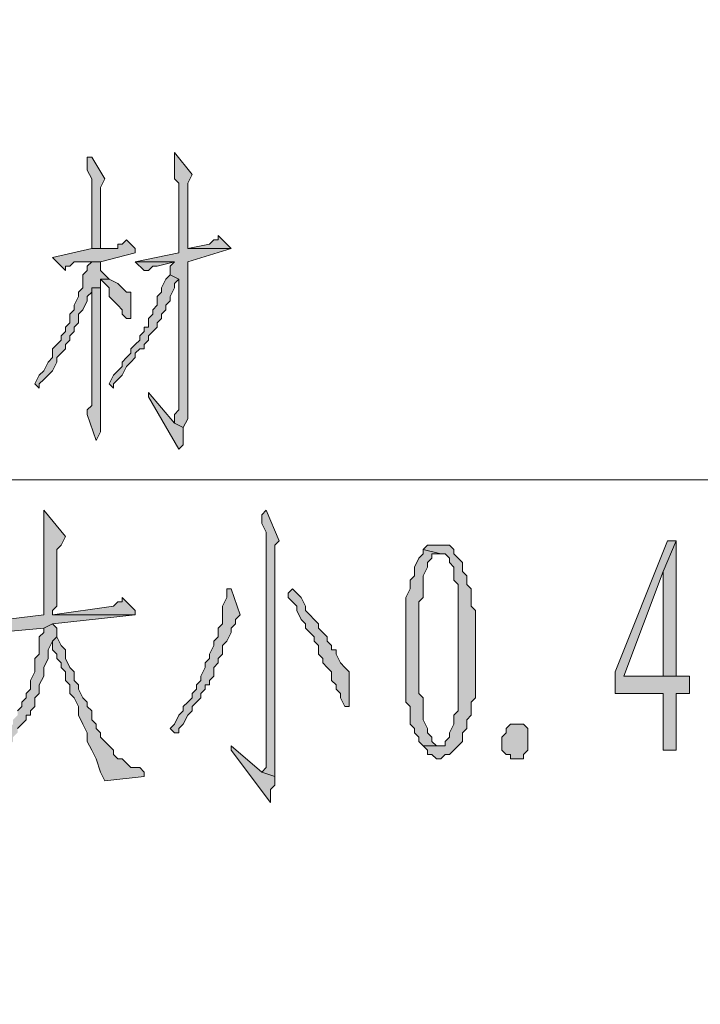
# Model space of a CAD drawing. Extents: x 566443 to 590371, y 3845226 to 3876576.
# Tile 155 of 221: x 586607.44 to 586614.04, y 3853972.18 to 3853981.74. Entities that reach past the tile are written whole.
import ezdxf

# ---------------------------------------------------------------- set-up
doc = ezdxf.new("R2010")
doc.units = 0
doc.layers.add('C00-00-00', color=7, linetype='CONTINUOUS')

msp = doc.modelspace()

# ---------------------------------------------------------------- hatches: boundary and pattern name
at = {"layer": 'C00-00-00'}
h = msp.add_hatch(color=256, dxfattribs=at)
h.dxf.hatch_style = 2
h.paths.add_polyline_path([(586608.9386, 3853980.4453), (586608.9386, 3853980.1913), (586608.9809, 3853980.1489), (586608.9809, 3853979.4716), (586608.5576, 3853979.3869), (586608.9386, 3853979.3869), (586608.8962, 3853979.3446), (586608.8962, 3853979.2599), (586608.9809, 3853979.2176), (586608.9809, 3853977.9476), (586608.9386, 3853977.9053), (586608.9386, 3853977.8206), (586609.0232, 3853977.7783), (586609.0656, 3853977.8629), (586609.0656, 3853978.2863), (586609.0656, 3853978.3709), (586609.0656, 3853979.3869), (586609.4889, 3853979.5139), (586609.0656, 3853979.5139), (586609.0656, 3853979.5563), (586609.0656, 3853980.1489), (586609.1079, 3853980.2336)])
h = msp.add_hatch(color=256, dxfattribs=at)
h.dxf.hatch_style = 2
h.paths.add_polyline_path([(586608.1342, 3853980.4029), (586608.0919, 3853980.4029), (586608.0919, 3853980.3606), (586608.0919, 3853980.2759), (586608.1342, 3853980.1913), (586608.1342, 3853979.5139), (586608.2189, 3853979.5139), (586608.2189, 3853979.7679), (586608.2189, 3853979.8526), (586608.2189, 3853980.1066), (586608.2612, 3853980.1913)])
h = msp.add_hatch(color=256, dxfattribs=at)
h.dxf.hatch_style = 2
h.paths.add_polyline_path([(586608.4729, 3853979.5986), (586608.4306, 3853979.5563), (586608.3882, 3853979.5563), (586608.3882, 3853979.5139), (586608.1342, 3853979.5139), (586607.7532, 3853979.4293), (586607.8802, 3853979.3023), (586607.8802, 3853979.3446), (586607.9226, 3853979.3446), (586607.9649, 3853979.3869), (586608.2189, 3853979.3869), (586608.5576, 3853979.4716), (586608.5576, 3853979.5139)])
h = msp.add_hatch(color=256, dxfattribs=at)
h.dxf.hatch_style = 2
h.paths.add_polyline_path([(586609.3619, 3853979.6409), (586609.3619, 3853979.5986), (586609.3196, 3853979.5986), (586609.2772, 3853979.5563), (586609.0656, 3853979.5139), (586609.4889, 3853979.5139)])
h = msp.add_hatch(color=256, dxfattribs=at)
h.dxf.hatch_style = 2
h.paths.add_polyline_path([(586608.2189, 3853979.3869), (586608.1342, 3853979.3869), (586608.0919, 3853979.3446), (586608.0919, 3853979.3023), (586608.0496, 3853979.2599), (586608.0496, 3853979.1329), (586608.0072, 3853979.0906), (586608.0072, 3853979.0483), (586607.9649, 3853978.9636), (586607.9649, 3853978.9213), (586607.9226, 3853978.8789), (586607.9226, 3853978.7943), (586607.8802, 3853978.7519), (586607.8802, 3853978.7096), (586607.8379, 3853978.6673), (586607.8379, 3853978.6249), (586607.7956, 3853978.5826), (586607.7532, 3853978.5403), (586607.7532, 3853978.4556), (586607.7109, 3853978.4133), (586607.6686, 3853978.3286), (586607.6262, 3853978.2863), (586607.5839, 3853978.2016), (586607.6262, 3853978.1593), (586607.6262, 3853978.2016), (586607.6686, 3853978.2439), (586607.7109, 3853978.2863), (586607.7532, 3853978.3286), (586607.7956, 3853978.4133), (586607.7956, 3853978.4556), (586607.8379, 3853978.4979), (586607.8802, 3853978.5403), (586607.8802, 3853978.5826), (586607.9226, 3853978.6249), (586607.9226, 3853978.6673), (586607.9649, 3853978.7096), (586607.9649, 3853978.7519), (586608.0072, 3853978.7943), (586608.0072, 3853978.8789), (586608.0496, 3853978.9213), (586608.0919, 3853979.0059), (586608.0919, 3853979.0483), (586608.1342, 3853979.0906), (586608.1342, 3853979.1329), (586608.2189, 3853979.1329), (586608.2189, 3853979.2176), (586608.3036, 3853979.2176), (586608.2612, 3853979.2599), (586608.2189, 3853979.3023)])
h = msp.add_hatch(color=256, dxfattribs=at)
h.dxf.hatch_style = 2
h.paths.add_polyline_path([(586608.5576, 3853979.3869), (586608.6422, 3853979.3023), (586608.6846, 3853979.3023), (586608.7269, 3853979.3446), (586608.7692, 3853979.3446), (586608.9386, 3853979.3869)])
h = msp.add_hatch(color=256, dxfattribs=at)
h.dxf.hatch_style = 2
h.paths.add_polyline_path([(586608.3036, 3853979.2176), (586608.2189, 3853979.2176), (586608.2612, 3853979.1753), (586608.3036, 3853979.1329), (586608.3036, 3853979.0483), (586608.3459, 3853979.0059), (586608.3882, 3853978.9636), (586608.4306, 3853978.9213), (586608.4306, 3853978.8789), (586608.4729, 3853978.8366), (586608.5152, 3853978.8366), (586608.5152, 3853978.9213), (586608.5152, 3853979.0906), (586608.4729, 3853979.0906), (586608.4306, 3853979.1329), (586608.3882, 3853979.1753)])
h = msp.add_hatch(color=256, dxfattribs=at)
h.dxf.hatch_style = 2
h.paths.add_polyline_path([(586608.8962, 3853979.2599), (586608.8539, 3853979.2176), (586608.8116, 3853979.1329), (586608.8116, 3853979.0906), (586608.7692, 3853979.0483), (586608.7692, 3853978.9636), (586608.7269, 3853978.9213), (586608.7269, 3853978.8789), (586608.6846, 3853978.8366), (586608.6846, 3853978.7519), (586608.6422, 3853978.7519), (586608.6422, 3853978.7096), (586608.5999, 3853978.6673), (586608.5999, 3853978.6249), (586608.5576, 3853978.5826), (586608.5152, 3853978.5403), (586608.5152, 3853978.4979), (586608.4729, 3853978.4556), (586608.4306, 3853978.4133), (586608.4306, 3853978.3709), (586608.3882, 3853978.3286), (586608.3459, 3853978.2863), (586608.3036, 3853978.2016), (586608.3459, 3853978.1593), (586608.3459, 3853978.2016), (586608.3882, 3853978.2439), (586608.4306, 3853978.2863), (586608.4729, 3853978.3709), (586608.5152, 3853978.4133), (586608.5576, 3853978.4556), (586608.5576, 3853978.4979), (586608.5999, 3853978.5403), (586608.6422, 3853978.5403), (586608.6422, 3853978.5826), (586608.6846, 3853978.6249), (586608.6846, 3853978.6673), (586608.7269, 3853978.7096), (586608.7692, 3853978.7519), (586608.7692, 3853978.7943), (586608.8116, 3853978.8366), (586608.8116, 3853978.8789), (586608.8539, 3853978.9213), (586608.8539, 3853978.9636), (586608.8962, 3853979.0059), (586608.8962, 3853979.0483), (586608.9386, 3853979.1329), (586608.9386, 3853979.1753), (586608.9809, 3853979.2176)])
h = msp.add_hatch(color=256, dxfattribs=at)
h.dxf.hatch_style = 2
h.paths.add_polyline_path([(586608.2189, 3853979.1329), (586608.1342, 3853979.1329), (586608.1342, 3853979.0483), (586608.1342, 3853977.9899), (586608.0919, 3853977.9476), (586608.0919, 3853977.9053), (586608.1766, 3853977.6513), (586608.2189, 3853977.7359)])
h = msp.add_hatch(color=256, dxfattribs=at)
h.dxf.hatch_style = 2
h.paths.add_polyline_path([(586608.6846, 3853978.1169), (586608.6846, 3853978.0746), (586608.9809, 3853977.5666), (586609.0232, 3853977.6089), (586609.0232, 3853977.7783), (586608.9386, 3853977.8206)])
h = msp.add_hatch(color=256, dxfattribs=at)
h.dxf.hatch_style = 2
h.paths.add_polyline_path([(586607.6686, 3853976.9739), (586607.6686, 3853975.9579), (586606.9489, 3853975.8733), (586607.0759, 3853975.7463), (586607.1182, 3853975.7463), (586607.1606, 3853975.7886), (586607.2029, 3853975.7886), (586607.6686, 3853975.8309), (586607.7532, 3853975.8733), (586608.5576, 3853975.9579), (586607.7532, 3853975.9579), (586607.7532, 3853976.0003), (586607.7956, 3853976.0426), (586607.7956, 3853976.5929), (586607.8379, 3853976.6353), (586607.8802, 3853976.7199)])
h = msp.add_hatch(color=256, dxfattribs=at)
h.dxf.hatch_style = 2
h.paths.add_polyline_path([(586609.8276, 3853976.9739), (586609.7852, 3853976.9316), (586609.7852, 3853976.8469), (586609.8276, 3853976.7623), (586609.8276, 3853974.4763), (586609.7852, 3853974.4339), (586609.9122, 3853974.3916), (586609.9122, 3853975.1113), (586609.9122, 3853975.1959), (586609.9122, 3853976.6353), (586609.9546, 3853976.6776)])
h = msp.add_hatch(color=256, dxfattribs=at)
h.dxf.hatch_style = 2
h.paths.add_polyline_path([(586611.5209, 3853976.6353), (586611.3939, 3853976.6353), (586611.3516, 3853976.5929), (586611.5209, 3853976.5506), (586611.5632, 3853976.5506), (586611.6056, 3853976.5083), (586611.6056, 3853976.4659), (586611.6479, 3853976.4236), (586611.6479, 3853976.2966), (586611.6902, 3853976.2543), (586611.6902, 3853975.6193), (586611.6902, 3853975.0266), (586611.6479, 3853974.9843), (586611.6479, 3853974.8996), (586611.6056, 3853974.8149), (586611.6056, 3853974.7726), (586611.5632, 3853974.7303), (586611.5632, 3853974.6879), (586611.5209, 3853974.6879), (586611.3516, 3853974.6879), (586611.3939, 3853974.6456), (586611.3939, 3853974.6033), (586611.4362, 3853974.6033), (586611.4786, 3853974.5609), (586611.5209, 3853974.5609), (586611.5632, 3853974.6033), (586611.6056, 3853974.6033), (586611.6479, 3853974.6456), (586611.6902, 3853974.6879), (586611.7326, 3853974.7303), (586611.7326, 3853974.8149), (586611.7749, 3853974.8573), (586611.7749, 3853974.9419), (586611.8172, 3853974.9843), (586611.8172, 3853975.1113), (586611.8596, 3853975.1536), (586611.8596, 3853976.0003), (586611.8172, 3853976.0426), (586611.8172, 3853976.2119), (586611.7749, 3853976.2543), (586611.7749, 3853976.3389), (586611.7326, 3853976.3813), (586611.7326, 3853976.4659), (586611.6902, 3853976.5083), (586611.6479, 3853976.5506), (586611.6479, 3853976.5929), (586611.6056, 3853976.6353)])
h = msp.add_hatch(color=256, dxfattribs=at)
h.dxf.hatch_style = 2
h.paths.add_polyline_path([(586613.8069, 3853976.6776), (586613.7222, 3853976.6776), (586613.2142, 3853975.4076), (586613.2142, 3853975.1959), (586613.6799, 3853975.1959), (586613.6799, 3853974.6456), (586613.8069, 3853974.6456), (586613.8069, 3853975.1959), (586613.9339, 3853975.1959), (586613.9339, 3853975.3653), (586613.8069, 3853975.3653), (586613.2989, 3853975.3653), (586613.6799, 3853976.3813)])
h = msp.add_hatch(color=256, dxfattribs=at)
h.dxf.hatch_style = 2
h.paths.add_polyline_path([(586613.8069, 3853976.6776), (586613.6799, 3853976.3813), (586613.6799, 3853975.3653), (586613.2989, 3853975.3653), (586613.8069, 3853975.3653)])
h = msp.add_hatch(color=256, dxfattribs=at)
h.dxf.hatch_style = 2
h.paths.add_polyline_path([(586611.3516, 3853976.5929), (586611.3516, 3853976.5506), (586611.3092, 3853976.5083), (586611.2669, 3853976.4236), (586611.2669, 3853976.3389), (586611.2246, 3853976.2966), (586611.2246, 3853976.2119), (586611.1822, 3853976.1273), (586611.1822, 3853975.1113), (586611.2246, 3853975.0689), (586611.2246, 3853974.8996), (586611.2669, 3853974.8573), (586611.2669, 3853974.8149), (586611.3092, 3853974.7726), (586611.3092, 3853974.7303), (586611.3516, 3853974.6879), (586611.5209, 3853974.6879), (586611.4786, 3853974.6879), (586611.4362, 3853974.7303), (586611.4362, 3853974.7726), (586611.3939, 3853974.8149), (586611.3939, 3853974.8573), (586611.3516, 3853974.9419), (586611.3516, 3853975.1536), (586611.3092, 3853975.1959), (586611.3092, 3853976.0849), (586611.3516, 3853976.1273), (586611.3516, 3853976.3389), (586611.3939, 3853976.4236), (586611.3939, 3853976.4659), (586611.4362, 3853976.5083), (586611.4362, 3853976.5506), (586611.4786, 3853976.5506), (586611.5209, 3853976.5506)])
h = msp.add_hatch(color=256, dxfattribs=at)
h.dxf.hatch_style = 2
h.paths.add_polyline_path([(586609.4466, 3853976.2119), (586609.4466, 3853976.1273), (586609.4042, 3853976.0426), (586609.4042, 3853975.8733), (586609.3619, 3853975.8309), (586609.3619, 3853975.7463), (586609.3196, 3853975.7039), (586609.3196, 3853975.6616), (586609.2772, 3853975.5769), (586609.2772, 3853975.5346), (586609.2349, 3853975.4923), (586609.2349, 3853975.4499), (586609.1926, 3853975.3653), (586609.1926, 3853975.3229), (586609.1502, 3853975.2806), (586609.1502, 3853975.2383), (586609.1079, 3853975.1959), (586609.1079, 3853975.1536), (586609.0656, 3853975.1113), (586609.0232, 3853975.0689), (586609.0232, 3853975.0266), (586608.9809, 3853974.9843), (586608.9386, 3853974.8996), (586608.8962, 3853974.8573), (586608.9386, 3853974.8149), (586608.9809, 3853974.8149), (586608.9809, 3853974.8573), (586609.0232, 3853974.8996), (586609.0656, 3853974.9843), (586609.1079, 3853975.0266), (586609.1079, 3853975.0689), (586609.1502, 3853975.1113), (586609.1926, 3853975.1536), (586609.1926, 3853975.1959), (586609.2349, 3853975.2383), (586609.2349, 3853975.2806), (586609.2772, 3853975.2806), (586609.2772, 3853975.3229), (586609.3196, 3853975.3653), (586609.3196, 3853975.4499), (586609.3619, 3853975.4923), (586609.3619, 3853975.5346), (586609.4042, 3853975.5769), (586609.4042, 3853975.6616), (586609.4466, 3853975.7039), (586609.4889, 3853975.7886), (586609.4889, 3853975.8309), (586609.5312, 3853975.8733), (586609.5312, 3853975.9156), (586609.5736, 3853975.9579), (586609.4889, 3853976.2119)])
h = msp.add_hatch(color=256, dxfattribs=at)
h.dxf.hatch_style = 2
h.paths.add_polyline_path([(586610.0816, 3853976.2119), (586610.0392, 3853976.1696), (586610.0392, 3853976.1273), (586610.0816, 3853976.0849), (586610.1239, 3853976.0426), (586610.1239, 3853976.0003), (586610.1662, 3853975.9156), (586610.2086, 3853975.8733), (586610.2086, 3853975.8309), (586610.2509, 3853975.7886), (586610.2932, 3853975.7463), (586610.2932, 3853975.7039), (586610.3356, 3853975.6616), (586610.3356, 3853975.5769), (586610.3779, 3853975.5346), (586610.3779, 3853975.4923), (586610.4202, 3853975.4499), (586610.4626, 3853975.4076), (586610.4626, 3853975.3229), (586610.5049, 3853975.2806), (586610.5049, 3853975.2383), (586610.5472, 3853975.1959), (586610.5472, 3853975.1536), (586610.5896, 3853975.0689), (586610.6319, 3853975.0689), (586610.6319, 3853975.1959), (586610.6319, 3853975.4076), (586610.5896, 3853975.4499), (586610.5472, 3853975.4923), (586610.5049, 3853975.5769), (586610.5049, 3853975.6193), (586610.4626, 3853975.6193), (586610.4626, 3853975.6616), (586610.4202, 3853975.7039), (586610.4202, 3853975.7463), (586610.3779, 3853975.7886), (586610.3356, 3853975.8309), (586610.3356, 3853975.8733), (586610.2932, 3853975.9156), (586610.2509, 3853975.9579), (586610.2086, 3853976.0003), (586610.2086, 3853976.0426), (586610.1662, 3853976.1273), (586610.1239, 3853976.1696)])
h = msp.add_hatch(color=256, dxfattribs=at)
h.dxf.hatch_style = 2
h.paths.add_polyline_path([(586608.4306, 3853976.1273), (586608.4306, 3853976.0849), (586608.3882, 3853976.0849), (586608.3459, 3853976.0426), (586607.7532, 3853975.9579), (586608.5576, 3853975.9579), (586608.5576, 3853976.0003)])
h = msp.add_hatch(color=256, dxfattribs=at)
h.dxf.hatch_style = 2
h.paths.add_polyline_path([(586607.7532, 3853975.8733), (586607.6686, 3853975.8309), (586607.6686, 3853975.7886), (586607.6262, 3853975.7463), (586607.6262, 3853975.5769), (586607.5839, 3853975.5346), (586607.5839, 3853975.4076), (586607.5416, 3853975.3229), (586607.5416, 3853975.2383), (586607.4992, 3853975.1959), (586607.4992, 3853975.1536), (586607.4569, 3853975.1113), (586607.4569, 3853975.0689), (586607.4146, 3853975.0266), (586607.4146, 3853974.9843), (586607.3722, 3853974.9419), (586607.3722, 3853974.8996), (586607.3299, 3853974.8573), (586607.2876, 3853974.8149), (586607.2876, 3853974.7726), (586607.2452, 3853974.7303), (586607.2029, 3853974.6879), (586607.1606, 3853974.6456), (586607.1606, 3853974.6033), (586607.1182, 3853974.5609), (586607.0759, 3853974.5186), (586607.0336, 3853974.4763), (586606.9912, 3853974.4339), (586606.9489, 3853974.3916), (586606.9066, 3853974.3493), (586606.8642, 3853974.2646), (586606.9066, 3853974.2223), (586606.9489, 3853974.2646), (586606.9912, 3853974.3069), (586607.0336, 3853974.3493), (586607.0759, 3853974.3916), (586607.1182, 3853974.4339), (586607.1606, 3853974.4763), (586607.2029, 3853974.5186), (586607.2029, 3853974.5609), (586607.2452, 3853974.6033), (586607.2876, 3853974.6456), (586607.3299, 3853974.6879), (586607.3722, 3853974.7303), (586607.3722, 3853974.7726), (586607.4146, 3853974.8149), (586607.4146, 3853974.8573), (586607.4569, 3853974.8996), (586607.4992, 3853974.9419), (586607.4992, 3853974.9843), (586607.5416, 3853974.9843), (586607.5416, 3853975.0266), (586607.5839, 3853975.0689), (586607.5839, 3853975.1536), (586607.6262, 3853975.1959), (586607.6262, 3853975.2806), (586607.6686, 3853975.3653), (586607.6686, 3853975.4499), (586607.7109, 3853975.5346), (586607.7109, 3853975.6193), (586607.7532, 3853975.7039), (586607.7956, 3853975.7463), (586607.7956, 3853975.8309)])
h = msp.add_hatch(color=256, dxfattribs=at)
h.dxf.hatch_style = 2
h.paths.add_polyline_path([(586607.7956, 3853975.7463), (586607.7532, 3853975.7039), (586607.7532, 3853975.6193), (586607.7956, 3853975.5769), (586607.7956, 3853975.5346), (586607.8379, 3853975.4923), (586607.8379, 3853975.4499), (586607.8802, 3853975.4076), (586607.8802, 3853975.3229), (586607.9226, 3853975.2806), (586607.9226, 3853975.1959), (586607.9649, 3853975.1536), (586608.0072, 3853975.0689), (586608.0072, 3853974.9843), (586608.0496, 3853974.8996), (586608.0919, 3853974.8149), (586608.0919, 3853974.7303), (586608.1342, 3853974.6456), (586608.1766, 3853974.5609), (586608.2189, 3853974.4339), (586608.2612, 3853974.3493), (586608.6422, 3853974.3916), (586608.6422, 3853974.4339), (586608.5999, 3853974.4763), (586608.5152, 3853974.4763), (586608.4729, 3853974.5186), (586608.4306, 3853974.5609), (586608.3882, 3853974.5609), (586608.3459, 3853974.6033), (586608.3459, 3853974.6456), (586608.3036, 3853974.6879), (586608.2612, 3853974.7303), (586608.2189, 3853974.7726), (586608.2189, 3853974.8149), (586608.1766, 3853974.8573), (586608.1766, 3853974.8996), (586608.1342, 3853974.9419), (586608.1342, 3853975.0266), (586608.0919, 3853975.0689), (586608.0919, 3853975.1113), (586608.0496, 3853975.1536), (586608.0072, 3853975.2383), (586608.0072, 3853975.2806), (586607.9649, 3853975.3229), (586607.9649, 3853975.4076), (586607.9226, 3853975.4499), (586607.8802, 3853975.5346), (586607.8802, 3853975.6193), (586607.8379, 3853975.6616)])
h = msp.add_hatch(color=256, dxfattribs=at)
h.dxf.hatch_style = 2
h.paths.add_polyline_path([(586612.3252, 3853974.5609), (586612.1982, 3853974.5609), (586612.1982, 3853974.6033), (586612.1559, 3853974.6033), (586612.1136, 3853974.6456), (586612.1136, 3853974.7726), (586612.1559, 3853974.8149), (586612.1559, 3853974.8573), (586612.1982, 3853974.8996), (586612.3252, 3853974.8996), (586612.3676, 3853974.8573), (586612.3676, 3853974.6456), (586612.3252, 3853974.6033)])
h = msp.add_hatch(color=256, dxfattribs=at)
h.dxf.hatch_style = 2
h.paths.add_polyline_path([(586609.4889, 3853974.6879), (586609.4889, 3853974.6456), (586609.8699, 3853974.1376), (586609.8699, 3853974.2646), (586609.9122, 3853974.3069), (586609.9122, 3853974.3916), (586609.7852, 3853974.4339)])

# ---------------------------------------------------------------- linework, layer by layer
at = {"layer": 'C00-00-00', "lineweight": 0}
for points in [[(586608.9386, 3853980.4453), (586608.9386, 3853980.1913), (586608.9809, 3853980.1489), (586608.9809, 3853979.4716), (586608.5576, 3853979.3869), (586608.9386, 3853979.3869), (586608.8962, 3853979.3446), (586608.8962, 3853979.2599), (586608.9809, 3853979.2176), (586608.9809, 3853977.9476), (586608.9386, 3853977.9053), (586608.9386, 3853977.8206), (586609.0232, 3853977.7783), (586609.0656, 3853977.8629), (586609.0656, 3853978.2863), (586609.0656, 3853978.3709), (586609.0656, 3853979.3869), (586609.4889, 3853979.5139), (586609.0656, 3853979.5139), (586609.0656, 3853979.5563), (586609.0656, 3853980.1489), (586609.1079, 3853980.2336)], [(586608.1342, 3853980.4029), (586608.0919, 3853980.4029), (586608.0919, 3853980.3606), (586608.0919, 3853980.2759), (586608.1342, 3853980.1913), (586608.1342, 3853979.5139), (586608.2189, 3853979.5139), (586608.2189, 3853979.7679), (586608.2189, 3853979.8526), (586608.2189, 3853980.1066), (586608.2612, 3853980.1913)], [(586608.4729, 3853979.5986), (586608.4306, 3853979.5563), (586608.3882, 3853979.5563), (586608.3882, 3853979.5139), (586608.1342, 3853979.5139), (586607.7532, 3853979.4293), (586607.8802, 3853979.3023), (586607.8802, 3853979.3446), (586607.9226, 3853979.3446), (586607.9649, 3853979.3869), (586608.2189, 3853979.3869), (586608.5576, 3853979.4716), (586608.5576, 3853979.5139)], [(586609.3619, 3853979.6409), (586609.3619, 3853979.5986), (586609.3196, 3853979.5986), (586609.2772, 3853979.5563), (586609.0656, 3853979.5139), (586609.4889, 3853979.5139)], [(586608.2189, 3853979.3869), (586608.1342, 3853979.3869), (586608.0919, 3853979.3446), (586608.0919, 3853979.3023), (586608.0496, 3853979.2599), (586608.0496, 3853979.1329), (586608.0072, 3853979.0906), (586608.0072, 3853979.0483), (586607.9649, 3853978.9636), (586607.9649, 3853978.9213), (586607.9226, 3853978.8789), (586607.9226, 3853978.7943), (586607.8802, 3853978.7519), (586607.8802, 3853978.7096), (586607.8379, 3853978.6673), (586607.8379, 3853978.6249), (586607.7956, 3853978.5826), (586607.7532, 3853978.5403), (586607.7532, 3853978.4556), (586607.7109, 3853978.4133), (586607.6686, 3853978.3286), (586607.6262, 3853978.2863), (586607.5839, 3853978.2016), (586607.6262, 3853978.1593), (586607.6262, 3853978.2016), (586607.6686, 3853978.2439), (586607.7109, 3853978.2863), (586607.7532, 3853978.3286), (586607.7956, 3853978.4133), (586607.7956, 3853978.4556), (586607.8379, 3853978.4979), (586607.8802, 3853978.5403), (586607.8802, 3853978.5826), (586607.9226, 3853978.6249), (586607.9226, 3853978.6673), (586607.9649, 3853978.7096), (586607.9649, 3853978.7519), (586608.0072, 3853978.7943), (586608.0072, 3853978.8789), (586608.0496, 3853978.9213), (586608.0919, 3853979.0059), (586608.0919, 3853979.0483), (586608.1342, 3853979.0906), (586608.1342, 3853979.1329), (586608.2189, 3853979.1329), (586608.2189, 3853979.2176), (586608.3036, 3853979.2176), (586608.2612, 3853979.2599), (586608.2189, 3853979.3023)], [(586608.5576, 3853979.3869), (586608.6422, 3853979.3023), (586608.6846, 3853979.3023), (586608.7269, 3853979.3446), (586608.7692, 3853979.3446), (586608.9386, 3853979.3869)], [(586608.3036, 3853979.2176), (586608.2189, 3853979.2176), (586608.2612, 3853979.1753), (586608.3036, 3853979.1329), (586608.3036, 3853979.0483), (586608.3459, 3853979.0059), (586608.3882, 3853978.9636), (586608.4306, 3853978.9213), (586608.4306, 3853978.8789), (586608.4729, 3853978.8366), (586608.5152, 3853978.8366), (586608.5152, 3853978.9213), (586608.5152, 3853979.0906), (586608.4729, 3853979.0906), (586608.4306, 3853979.1329), (586608.3882, 3853979.1753)], [(586608.8962, 3853979.2599), (586608.8539, 3853979.2176), (586608.8116, 3853979.1329), (586608.8116, 3853979.0906), (586608.7692, 3853979.0483), (586608.7692, 3853978.9636), (586608.7269, 3853978.9213), (586608.7269, 3853978.8789), (586608.6846, 3853978.8366), (586608.6846, 3853978.7519), (586608.6422, 3853978.7519), (586608.6422, 3853978.7096), (586608.5999, 3853978.6673), (586608.5999, 3853978.6249), (586608.5576, 3853978.5826), (586608.5152, 3853978.5403), (586608.5152, 3853978.4979), (586608.4729, 3853978.4556), (586608.4306, 3853978.4133), (586608.4306, 3853978.3709), (586608.3882, 3853978.3286), (586608.3459, 3853978.2863), (586608.3036, 3853978.2016), (586608.3459, 3853978.1593), (586608.3459, 3853978.2016), (586608.3882, 3853978.2439), (586608.4306, 3853978.2863), (586608.4729, 3853978.3709), (586608.5152, 3853978.4133), (586608.5576, 3853978.4556), (586608.5576, 3853978.4979), (586608.5999, 3853978.5403), (586608.6422, 3853978.5403), (586608.6422, 3853978.5826), (586608.6846, 3853978.6249), (586608.6846, 3853978.6673), (586608.7269, 3853978.7096), (586608.7692, 3853978.7519), (586608.7692, 3853978.7943), (586608.8116, 3853978.8366), (586608.8116, 3853978.8789), (586608.8539, 3853978.9213), (586608.8539, 3853978.9636), (586608.8962, 3853979.0059), (586608.8962, 3853979.0483), (586608.9386, 3853979.1329), (586608.9386, 3853979.1753), (586608.9809, 3853979.2176)], [(586608.2189, 3853979.1329), (586608.1342, 3853979.1329), (586608.1342, 3853979.0483), (586608.1342, 3853977.9899), (586608.0919, 3853977.9476), (586608.0919, 3853977.9053), (586608.1766, 3853977.6513), (586608.2189, 3853977.7359)], [(586608.6846, 3853978.1169), (586608.6846, 3853978.0746), (586608.9809, 3853977.5666), (586609.0232, 3853977.6089), (586609.0232, 3853977.7783), (586608.9386, 3853977.8206)], [(586607.6686, 3853976.9739), (586607.6686, 3853975.9579), (586606.9489, 3853975.8733), (586607.0759, 3853975.7463), (586607.1182, 3853975.7463), (586607.1606, 3853975.7886), (586607.2029, 3853975.7886), (586607.6686, 3853975.8309), (586607.7532, 3853975.8733), (586608.5576, 3853975.9579), (586607.7532, 3853975.9579), (586607.7532, 3853976.0003), (586607.7956, 3853976.0426), (586607.7956, 3853976.5929), (586607.8379, 3853976.6353), (586607.8802, 3853976.7199)], [(586609.8276, 3853976.9739), (586609.7852, 3853976.9316), (586609.7852, 3853976.8469), (586609.8276, 3853976.7623), (586609.8276, 3853974.4763), (586609.7852, 3853974.4339), (586609.9122, 3853974.3916), (586609.9122, 3853975.1113), (586609.9122, 3853975.1959), (586609.9122, 3853976.6353), (586609.9546, 3853976.6776)], [(586611.5209, 3853976.6353), (586611.3939, 3853976.6353), (586611.3516, 3853976.5929), (586611.5209, 3853976.5506), (586611.5632, 3853976.5506), (586611.6056, 3853976.5083), (586611.6056, 3853976.4659), (586611.6479, 3853976.4236), (586611.6479, 3853976.2966), (586611.6902, 3853976.2543), (586611.6902, 3853975.6193), (586611.6902, 3853975.0266), (586611.6479, 3853974.9843), (586611.6479, 3853974.8996), (586611.6056, 3853974.8149), (586611.6056, 3853974.7726), (586611.5632, 3853974.7303), (586611.5632, 3853974.6879), (586611.5209, 3853974.6879), (586611.3516, 3853974.6879), (586611.3939, 3853974.6456), (586611.3939, 3853974.6033), (586611.4362, 3853974.6033), (586611.4786, 3853974.5609), (586611.5209, 3853974.5609), (586611.5632, 3853974.6033), (586611.6056, 3853974.6033), (586611.6479, 3853974.6456), (586611.6902, 3853974.6879), (586611.7326, 3853974.7303), (586611.7326, 3853974.8149), (586611.7749, 3853974.8573), (586611.7749, 3853974.9419), (586611.8172, 3853974.9843), (586611.8172, 3853975.1113), (586611.8596, 3853975.1536), (586611.8596, 3853976.0003), (586611.8172, 3853976.0426), (586611.8172, 3853976.2119), (586611.7749, 3853976.2543), (586611.7749, 3853976.3389), (586611.7326, 3853976.3813), (586611.7326, 3853976.4659), (586611.6902, 3853976.5083), (586611.6479, 3853976.5506), (586611.6479, 3853976.5929), (586611.6056, 3853976.6353)], [(586613.8069, 3853976.6776), (586613.7222, 3853976.6776), (586613.2142, 3853975.4076), (586613.2142, 3853975.1959), (586613.6799, 3853975.1959), (586613.6799, 3853974.6456), (586613.8069, 3853974.6456), (586613.8069, 3853975.1959), (586613.9339, 3853975.1959), (586613.9339, 3853975.3653), (586613.8069, 3853975.3653), (586613.2989, 3853975.3653), (586613.6799, 3853976.3813)], [(586613.8069, 3853976.6776), (586613.6799, 3853976.3813), (586613.6799, 3853975.3653), (586613.2989, 3853975.3653), (586613.8069, 3853975.3653)], [(586611.3516, 3853976.5929), (586611.3516, 3853976.5506), (586611.3092, 3853976.5083), (586611.2669, 3853976.4236), (586611.2669, 3853976.3389), (586611.2246, 3853976.2966), (586611.2246, 3853976.2119), (586611.1822, 3853976.1273), (586611.1822, 3853975.1113), (586611.2246, 3853975.0689), (586611.2246, 3853974.8996), (586611.2669, 3853974.8573), (586611.2669, 3853974.8149), (586611.3092, 3853974.7726), (586611.3092, 3853974.7303), (586611.3516, 3853974.6879), (586611.5209, 3853974.6879), (586611.4786, 3853974.6879), (586611.4362, 3853974.7303), (586611.4362, 3853974.7726), (586611.3939, 3853974.8149), (586611.3939, 3853974.8573), (586611.3516, 3853974.9419), (586611.3516, 3853975.1536), (586611.3092, 3853975.1959), (586611.3092, 3853976.0849), (586611.3516, 3853976.1273), (586611.3516, 3853976.3389), (586611.3939, 3853976.4236), (586611.3939, 3853976.4659), (586611.4362, 3853976.5083), (586611.4362, 3853976.5506), (586611.4786, 3853976.5506), (586611.5209, 3853976.5506)], [(586609.4466, 3853976.2119), (586609.4466, 3853976.1273), (586609.4042, 3853976.0426), (586609.4042, 3853975.8733), (586609.3619, 3853975.8309), (586609.3619, 3853975.7463), (586609.3196, 3853975.7039), (586609.3196, 3853975.6616), (586609.2772, 3853975.5769), (586609.2772, 3853975.5346), (586609.2349, 3853975.4923), (586609.2349, 3853975.4499), (586609.1926, 3853975.3653), (586609.1926, 3853975.3229), (586609.1502, 3853975.2806), (586609.1502, 3853975.2383), (586609.1079, 3853975.1959), (586609.1079, 3853975.1536), (586609.0656, 3853975.1113), (586609.0232, 3853975.0689), (586609.0232, 3853975.0266), (586608.9809, 3853974.9843), (586608.9386, 3853974.8996), (586608.8962, 3853974.8573), (586608.9386, 3853974.8149), (586608.9809, 3853974.8149), (586608.9809, 3853974.8573), (586609.0232, 3853974.8996), (586609.0656, 3853974.9843), (586609.1079, 3853975.0266), (586609.1079, 3853975.0689), (586609.1502, 3853975.1113), (586609.1926, 3853975.1536), (586609.1926, 3853975.1959), (586609.2349, 3853975.2383), (586609.2349, 3853975.2806), (586609.2772, 3853975.2806), (586609.2772, 3853975.3229), (586609.3196, 3853975.3653), (586609.3196, 3853975.4499), (586609.3619, 3853975.4923), (586609.3619, 3853975.5346), (586609.4042, 3853975.5769), (586609.4042, 3853975.6616), (586609.4466, 3853975.7039), (586609.4889, 3853975.7886), (586609.4889, 3853975.8309), (586609.5312, 3853975.8733), (586609.5312, 3853975.9156), (586609.5736, 3853975.9579), (586609.4889, 3853976.2119)], [(586610.0816, 3853976.2119), (586610.0392, 3853976.1696), (586610.0392, 3853976.1273), (586610.0816, 3853976.0849), (586610.1239, 3853976.0426), (586610.1239, 3853976.0003), (586610.1662, 3853975.9156), (586610.2086, 3853975.8733), (586610.2086, 3853975.8309), (586610.2509, 3853975.7886), (586610.2932, 3853975.7463), (586610.2932, 3853975.7039), (586610.3356, 3853975.6616), (586610.3356, 3853975.5769), (586610.3779, 3853975.5346), (586610.3779, 3853975.4923), (586610.4202, 3853975.4499), (586610.4626, 3853975.4076), (586610.4626, 3853975.3229), (586610.5049, 3853975.2806), (586610.5049, 3853975.2383), (586610.5472, 3853975.1959), (586610.5472, 3853975.1536), (586610.5896, 3853975.0689), (586610.6319, 3853975.0689), (586610.6319, 3853975.1959), (586610.6319, 3853975.4076), (586610.5896, 3853975.4499), (586610.5472, 3853975.4923), (586610.5049, 3853975.5769), (586610.5049, 3853975.6193), (586610.4626, 3853975.6193), (586610.4626, 3853975.6616), (586610.4202, 3853975.7039), (586610.4202, 3853975.7463), (586610.3779, 3853975.7886), (586610.3356, 3853975.8309), (586610.3356, 3853975.8733), (586610.2932, 3853975.9156), (586610.2509, 3853975.9579), (586610.2086, 3853976.0003), (586610.2086, 3853976.0426), (586610.1662, 3853976.1273), (586610.1239, 3853976.1696)], [(586608.4306, 3853976.1273), (586608.4306, 3853976.0849), (586608.3882, 3853976.0849), (586608.3459, 3853976.0426), (586607.7532, 3853975.9579), (586608.5576, 3853975.9579), (586608.5576, 3853976.0003)], [(586607.7956, 3853975.7463), (586607.7532, 3853975.7039), (586607.7532, 3853975.6193), (586607.7956, 3853975.5769), (586607.7956, 3853975.5346), (586607.8379, 3853975.4923), (586607.8379, 3853975.4499), (586607.8802, 3853975.4076), (586607.8802, 3853975.3229), (586607.9226, 3853975.2806), (586607.9226, 3853975.1959), (586607.9649, 3853975.1536), (586608.0072, 3853975.0689), (586608.0072, 3853974.9843), (586608.0496, 3853974.8996), (586608.0919, 3853974.8149), (586608.0919, 3853974.7303), (586608.1342, 3853974.6456), (586608.1766, 3853974.5609), (586608.2189, 3853974.4339), (586608.2612, 3853974.3493), (586608.6422, 3853974.3916), (586608.6422, 3853974.4339), (586608.5999, 3853974.4763), (586608.5152, 3853974.4763), (586608.4729, 3853974.5186), (586608.4306, 3853974.5609), (586608.3882, 3853974.5609), (586608.3459, 3853974.6033), (586608.3459, 3853974.6456), (586608.3036, 3853974.6879), (586608.2612, 3853974.7303), (586608.2189, 3853974.7726), (586608.2189, 3853974.8149), (586608.1766, 3853974.8573), (586608.1766, 3853974.8996), (586608.1342, 3853974.9419), (586608.1342, 3853975.0266), (586608.0919, 3853975.0689), (586608.0919, 3853975.1113), (586608.0496, 3853975.1536), (586608.0072, 3853975.2383), (586608.0072, 3853975.2806), (586607.9649, 3853975.3229), (586607.9649, 3853975.4076), (586607.9226, 3853975.4499), (586607.8802, 3853975.5346), (586607.8802, 3853975.6193), (586607.8379, 3853975.6616)], [(586612.3252, 3853974.5609), (586612.1982, 3853974.5609), (586612.1982, 3853974.6033), (586612.1559, 3853974.6033), (586612.1136, 3853974.6456), (586612.1136, 3853974.7726), (586612.1559, 3853974.8149), (586612.1559, 3853974.8573), (586612.1982, 3853974.8996), (586612.3252, 3853974.8996), (586612.3676, 3853974.8573), (586612.3676, 3853974.6456), (586612.3252, 3853974.6033)], [(586609.4889, 3853974.6879), (586609.4889, 3853974.6456), (586609.8699, 3853974.1376), (586609.8699, 3853974.2646), (586609.9122, 3853974.3069), (586609.9122, 3853974.3916), (586609.7852, 3853974.4339)]]:
    msp.add_lwpolyline(points, close=True, dxfattribs=at)
at = {"layer": 'C00-00-00', "lineweight": 9}
msp.add_lwpolyline([(586625.5332, 3853977.2703), (586597.0006, 3853977.2703)], dxfattribs=at)
at = {"layer": 'C00-00-00', "lineweight": 0}
msp.add_lwpolyline([(586607.4146, 3853974.8573), (586607.4569, 3853974.8996), (586607.4992, 3853974.9419), (586607.4992, 3853974.9843), (586607.5416, 3853974.9843), (586607.5416, 3853975.0266), (586607.5839, 3853975.0689), (586607.5839, 3853975.1536), (586607.6262, 3853975.1959), (586607.6262, 3853975.2806), (586607.6686, 3853975.3653), (586607.6686, 3853975.4499), (586607.7109, 3853975.5346), (586607.7109, 3853975.6193), (586607.7532, 3853975.7039), (586607.7956, 3853975.7463), (586607.7956, 3853975.8309), (586607.7532, 3853975.8733), (586607.6686, 3853975.8309), (586607.6686, 3853975.7886), (586607.6262, 3853975.7463), (586607.6262, 3853975.5769), (586607.5839, 3853975.5346), (586607.5839, 3853975.4076), (586607.5416, 3853975.3229), (586607.5416, 3853975.2383), (586607.4992, 3853975.1959), (586607.4992, 3853975.1536), (586607.4569, 3853975.1113), (586607.4569, 3853975.0689), (586607.4146, 3853975.0266)], dxfattribs=at)
at = {"layer": 'C00-00-00', "lineweight": 5}
msp.add_open_spline([(586400.1082, 3853967.6606), (586400.1082, 3853967.6606), (586645.6839, 3854048.0516), (586645.6839, 3854048.0516)], degree=3, dxfattribs=at)

doc.saveas('drawing.dxf')
